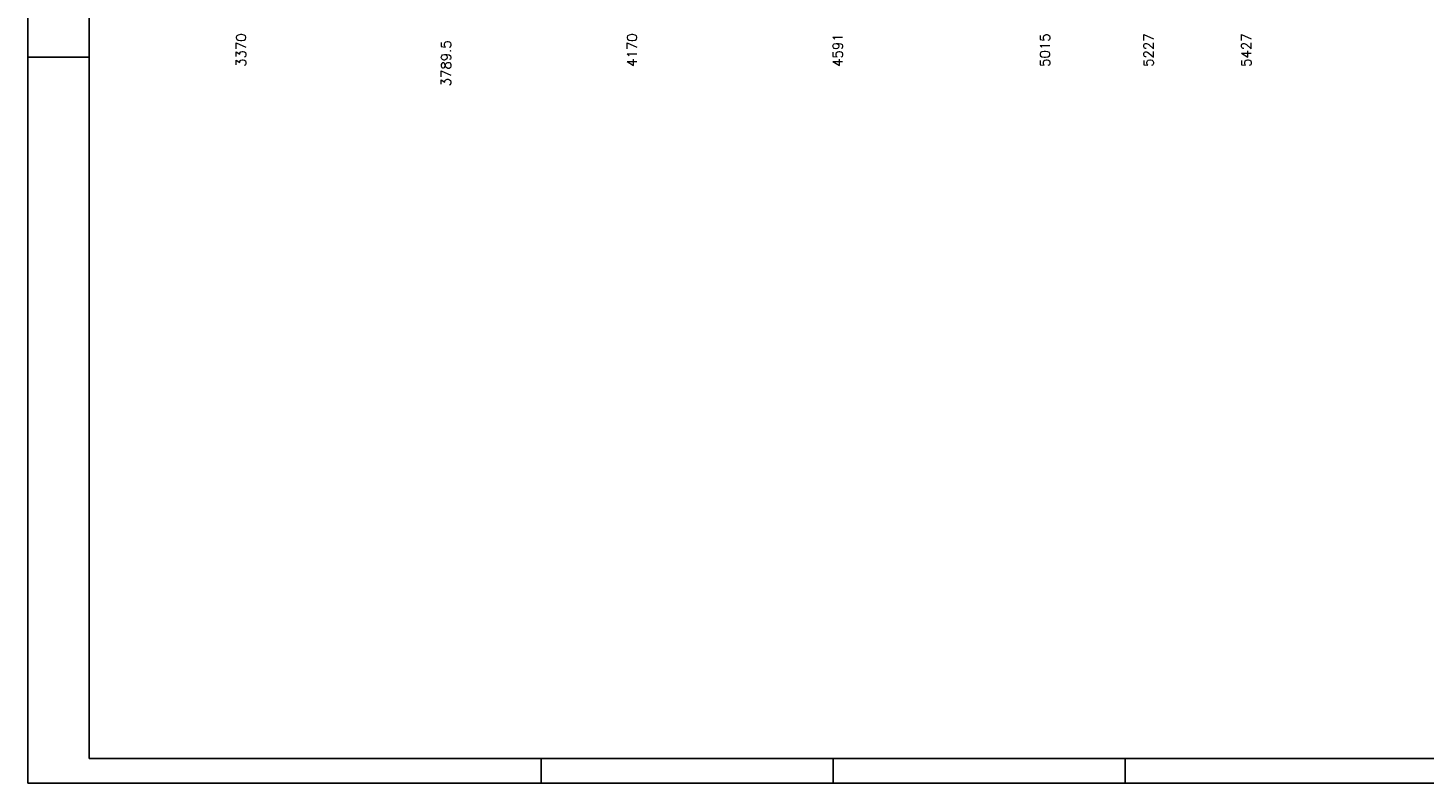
# Model space of a CAD drawing. Extents: x 0 to 119, y 0 to 84.
# Tile 1 of 8: x 0 to 57, y 0 to 31. Entities that reach past the tile are written whole.
import ezdxf

# ---------------------------------------------------------------- set-up
doc = ezdxf.new("R2010")
doc.units = 0
doc.header["$MEASUREMENT"] = 0
doc.layers.add('1', color=1, linetype='CONTINUOUS')
doc.layers.add('8', color=8, linetype='CONTINUOUS')
doc.styles.get("Standard").update_dxf_attribs({"font": 'ROMANS.SHX'})

msp = doc.modelspace()

# ---------------------------------------------------------------- linework, layer by layer
at = {"layer": '8', "linetype": 'Continuous'}
for p, q in [((0, 0), (0, 84.099998)), ((2.5, 83.099998), (2.5, 1)), ((0, 29.700001), (2.5, 29.700001)), ((2.5, 1), (117.900002, 1)), ((21, 0), (21, 1)), ((32.950001, 0), (32.950001, 1)), ((44.900002, 0), (44.900002, 1)), ((0, 0), (118.900002, 0))]:
    msp.add_line(p, q, dxfattribs=at)

# ---------------------------------------------------------------- texts
at = {"layer": '1', "linetype": 'Continuous'}
for s, p in [('3370', (8.92426, 29.3089)), ('4170', (24.92426, 29.3089)), ('4591', (33.34426, 29.3089)), ('5015', (41.82426, 29.3089)), ('5227', (46.06426, 29.3089)), ('5427', (50.06426, 29.3089)), ('3789.5', (17.31426, 28.5089))]:
    msp.add_text(s, height=0.4, rotation=90, dxfattribs=at).set_placement(p)

doc.saveas('drawing.dxf')
